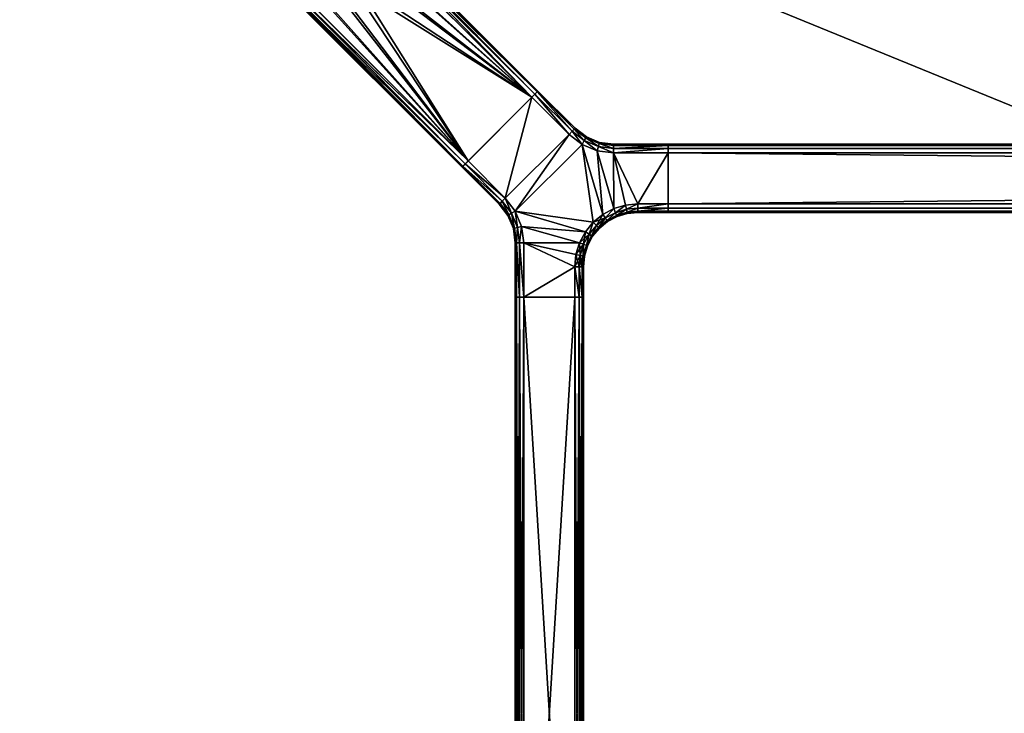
# Model space of a CAD drawing. Header units: inches. Extents: x -120 to 120, y -27 to 27.
# Tile 5 of 22: x -109 to -90, y 0 to 13. Entities that reach past the tile are written whole.
import ezdxf

# ---------------------------------------------------------------- set-up
doc = ezdxf.new("R2010")
doc.units = ezdxf.units.IN
doc.header["$MEASUREMENT"] = 0
for name, color, linetype in [('AFUTL-3-EDWD', 15, 'Continuous'), ('AFUTL-3-FMPT', 4, 'Continuous'), ('AFUTL-3-TPLM', 15, 'Continuous')]:
    doc.layers.add(name, color=color, linetype=linetype)

msp = doc.modelspace()

# ---------------------------------------------------------------- meshes
at = {"layer": 'AFUTL-3-EDWD'}
mesh = msp.add_polyface(dxfattribs=at)
corners = [(0, 25.747, 28.461), (0, -25.747, 28.461), (-115.75, -25.747, 28.461), (-116.417, -25.672, 28.461), (-117.05, -25.45, 28.461), (-117.618, -25.093, 28.461), (-118.093, -24.618, 28.461), (-118.45, -24.05, 28.461), (-118.672, -23.417, 28.461), (-118.747, -22.75, 28.461), (-118.747, 22.75, 28.461), (-118.672, 23.417, 28.461), (-118.45, 24.05, 28.461), (-118.093, 24.618, 28.461), (-117.618, 25.093, 28.461), (-117.05, 25.45, 28.461), (-116.417, 25.672, 28.461), (-115.75, 25.747, 28.461), (0, -27, 29.531), (0, 27, 29.531), (-115.75, 27, 29.531), (-116.488, 26.935, 29.531), (-117.203, 26.744, 29.531), (-117.875, 26.431, 29.531), (-118.482, 26.006, 29.531), (-119.006, 25.482, 29.531), (-119.43, 24.875, 29.531), (-119.744, 24.204, 29.531), (-119.935, 23.488, 29.531), (-120, 22.75, 29.531), (-120, -22.75, 29.531), (-119.935, -23.488, 29.531), (-119.744, -24.204, 29.531), (-119.43, -24.875, 29.531), (-119.006, -25.482, 29.531), (-118.482, -26.006, 29.531), (-117.875, -26.431, 29.531), (-117.203, -26.744, 29.531), (-116.488, -26.935, 29.531), (-115.75, -27, 29.531), (0, 26.154, 28.597), (0, 26.514, 28.832), (0, 26.802, 29.15), (0, -26.802, 29.15), (0, -26.514, 28.832), (0, -26.154, 28.597), (-115.75, 26.154, 28.597), (-115.75, 26.514, 28.832), (-115.75, 26.802, 29.15), (-119.154, 22.75, 28.597), (-119.514, 22.75, 28.832), (-119.802, 22.75, 29.15), (-117.938, 25.358, 28.597), (-116.341, 26.102, 28.597), (-116.403, 26.457, 28.832), (-116.453, 26.74, 29.15), (-116.914, 25.949, 28.597), (-117.037, 26.287, 28.832), (-117.136, 26.558, 29.15), (-117.452, 25.698, 28.597), (-117.632, 26.009, 28.832), (-117.776, 26.259, 29.15), (-118.169, 25.633, 28.832), (-118.354, 25.854, 29.15), (-118.698, 24.452, 28.597), (-119.009, 24.632, 28.832), (-119.259, 24.776, 29.15), (-118.854, 25.355, 29.15), (-118.633, 25.169, 28.832), (-118.358, 24.938, 28.597), (-118.949, 23.914, 28.597), (-119.287, 24.037, 28.832), (-119.557, 24.136, 29.15), (-119.102, 23.341, 28.597), (-119.456, 23.404, 28.832), (-119.74, 23.454, 29.15), (-119.154, -22.75, 28.597), (-119.514, -22.75, 28.832), (-119.802, -22.75, 29.15), (-115.75, -26.154, 28.597), (-115.75, -26.514, 28.832), (-115.75, -26.802, 29.15), (-118.358, -24.938, 28.597), (-119.102, -23.341, 28.597), (-119.456, -23.404, 28.832), (-119.74, -23.454, 29.15), (-118.949, -23.914, 28.597), (-119.287, -24.037, 28.832), (-119.557, -24.136, 29.15), (-118.698, -24.452, 28.597), (-119.009, -24.632, 28.832), (-119.259, -24.776, 29.15), (-118.633, -25.169, 28.832), (-118.854, -25.355, 29.15), (-117.452, -25.698, 28.597), (-117.632, -26.009, 28.832), (-117.776, -26.259, 29.15), (-118.354, -25.854, 29.15), (-118.169, -25.633, 28.832), (-117.938, -25.358, 28.597), (-116.914, -25.949, 28.597), (-117.037, -26.287, 28.832), (-117.136, -26.558, 29.15), (-116.341, -26.102, 28.597), (-116.403, -26.457, 28.832), (-116.453, -26.74, 29.15)]
mesh.append_faces([[corners[k] for k in face] for face in [(48, 19, 42), (47, 42, 41), (46, 41, 40), (17, 40, 0)]], dxfattribs={"vtx0": -1})
mesh.append_faces([[corners[k] for k in face] for face in [(20, 48, 21), (21, 55, 22), (22, 58, 23), (23, 61, 24), (24, 63, 25), (25, 67, 26), (26, 66, 27), (27, 72, 28), (28, 75, 29), (10, 73, 11), (11, 70, 12), (12, 64, 13), (48, 47, 55), (55, 54, 58), (58, 57, 61), (61, 60, 63), (47, 46, 54), (54, 53, 57), (57, 56, 60), (60, 59, 62), (46, 17, 53), (53, 16, 56), (56, 15, 59), (59, 14, 52), (68, 69, 65), (65, 64, 71), (71, 70, 74), (67, 68, 66), (66, 65, 72), (72, 71, 75), (78, 29, 51), (77, 51, 50), (76, 50, 49), (9, 49, 10), (30, 78, 31), (31, 85, 32), (32, 88, 33), (33, 91, 34), (34, 93, 35), (35, 97, 36), (36, 96, 37), (37, 102, 38), (38, 105, 39), (2, 103, 3), (3, 100, 4), (4, 94, 5), (78, 77, 85), (85, 84, 88), (88, 87, 91), (91, 90, 93), (77, 76, 84), (84, 83, 87), (87, 86, 90), (90, 89, 92), (76, 9, 83), (83, 8, 86), (86, 7, 89), (89, 6, 82), (98, 99, 95), (95, 94, 101), (101, 100, 104), (97, 98, 96), (96, 95, 102), (102, 101, 105), (43, 39, 81), (44, 81, 80), (45, 80, 79), (1, 79, 2)]], dxfattribs={"vtx0": -1, "vtx1": -1})
mesh.append_faces([[corners[k] for k in face] for face in [(21, 48, 55), (22, 55, 58), (23, 58, 61), (24, 61, 63), (25, 63, 67), (26, 67, 66), (27, 66, 72), (28, 72, 75), (29, 75, 51), (51, 74, 50), (50, 73, 49), (11, 73, 70), (12, 70, 64), (13, 64, 69), (13, 69, 52), (52, 68, 62), (62, 67, 63), (55, 47, 54), (58, 54, 57), (61, 57, 60), (63, 60, 62), (54, 46, 53), (57, 53, 56), (60, 56, 59), (62, 59, 52), (53, 17, 16), (56, 16, 15), (59, 15, 14), (52, 14, 13), (65, 69, 64), (71, 64, 70), (74, 70, 73), (66, 68, 65), (72, 65, 71), (75, 71, 74), (31, 78, 85), (32, 85, 88), (33, 88, 91), (34, 91, 93), (35, 93, 97), (36, 97, 96), (37, 96, 102), (38, 102, 105), (39, 105, 81), (81, 104, 80), (80, 103, 79), (3, 103, 100), (4, 100, 94), (5, 94, 99), (5, 99, 82), (82, 98, 92), (92, 97, 93), (85, 77, 84), (88, 84, 87), (91, 87, 90), (93, 90, 92), (84, 76, 83), (87, 83, 86), (90, 86, 89), (92, 89, 82), (83, 9, 8), (86, 8, 7), (89, 7, 6), (82, 6, 5), (95, 99, 94), (101, 94, 100), (104, 100, 103), (96, 98, 95), (102, 95, 101), (105, 101, 104)]], dxfattribs={"vtx0": -1, "vtx2": -1})
mesh.append_faces([[corners[k] for k in face] for face in [(18, 39, 43), (43, 81, 44), (44, 80, 45), (45, 79, 1)]], dxfattribs={"vtx1": -1})
mesh.append_faces([[corners[k] for k in face] for face in [(20, 19, 48), (48, 42, 47), (47, 41, 46), (46, 40, 17), (51, 75, 74), (50, 74, 73), (49, 73, 10), (52, 69, 68), (62, 68, 67), (30, 29, 78), (78, 51, 77), (77, 50, 76), (76, 49, 9), (81, 105, 104), (80, 104, 103), (79, 103, 2), (82, 99, 98), (92, 98, 97)]], dxfattribs={"vtx1": -1, "vtx2": -1})
at = {"layer": 'AFUTL-3-FMPT'}
mesh = msp.add_polyface(dxfattribs=at)
corners = [(-103.596, 13.338, 26.491), (-103.304, 13.047, 28.43), (-103.344, 13.018, 28.396), (-103.374, 13.003, 28.346), (-103.391, 13.004, 28.287), (-103.639, 13.252, 26.634), (-103.64, 13.269, 26.575), (-103.625, 13.299, 26.525), (-102.042, 14.309, 28.43), (-102.334, 14.601, 26.491), (-102.294, 14.63, 26.525), (-102.264, 14.645, 26.575), (-102.247, 14.644, 26.634), (-101.999, 14.395, 28.287), (-101.998, 14.379, 28.346), (-102.013, 14.349, 28.396), (-100.408, 10.02, 28.287), (-100.393, 10.035, 28.366), (-100.352, 10.076, 28.424), (-100.296, 10.132, 28.445), (-99.127, 11.301, 28.445), (-99.071, 11.357, 28.424), (-99.031, 11.397, 28.366), (-99.016, 11.412, 28.287), (-99.016, 11.412, 26.634), (-99.031, 11.397, 26.555), (-99.071, 11.357, 26.497), (-99.127, 11.301, 26.476), (-100.296, 10.132, 26.476), (-100.352, 10.076, 26.497), (-100.393, 10.035, 26.555), (-100.408, 10.02, 26.634), (-102, 14.174, 28.445), (-101.982, 13.845, 28.445), (-102.071, 13.53, 28.445), (-102.26, 13.264, 28.445), (-102.526, 13.076, 28.445), (-102.84, 12.986, 28.445), (-103.17, 13.005, 28.445), (-103.465, 13.301, 26.476), (-103.136, 13.282, 26.476), (-102.821, 13.372, 26.476), (-102.555, 13.56, 26.476), (-102.367, 13.826, 26.476), (-102.278, 14.141, 26.476), (-102.296, 14.47, 26.476)]
mesh.append_faces([[corners[k] for k in face] for face in [(7, 1, 0), (15, 9, 8), (16, 18, 17), (45, 8, 9), (44, 32, 45), (43, 33, 44), (42, 34, 43), (13, 24, 12), (27, 44, 45), (31, 4, 5), (19, 37, 38), (14, 23, 13), (15, 22, 14), (9, 27, 45), (10, 26, 9), (1, 19, 38), (2, 18, 1), (6, 31, 5), (7, 30, 6)]], dxfattribs={"vtx0": -1})
mesh.append_faces([[corners[k] for k in face] for face in [(6, 2, 7), (5, 3, 6), (14, 11, 15), (23, 20, 24), (22, 20, 23), (31, 28, 16), (28, 42, 27), (20, 35, 19)]], dxfattribs={"vtx0": -1, "vtx1": -1})
mesh.append_faces([[corners[k] for k in face] for face in [(27, 19, 16), (24, 19, 27)]], dxfattribs={"vtx0": -1, "vtx1": -1, "vtx2": -1})
mesh.append_faces([[corners[k] for k in face] for face in [(24, 20, 19), (16, 28, 27)]], dxfattribs={"vtx0": -1, "vtx2": -1})
mesh.append_faces([[corners[k] for k in face] for face in [(4, 3, 5), (13, 12, 14), (21, 20, 22), (30, 29, 31), (32, 8, 45), (33, 32, 44), (34, 33, 43), (35, 34, 42), (41, 36, 42), (40, 37, 41), (39, 38, 40), (0, 1, 39), (23, 24, 13), (16, 4, 31), (22, 23, 14), (8, 21, 15), (32, 20, 8), (26, 27, 9), (11, 25, 10), (12, 24, 11), (18, 19, 1), (3, 17, 2), (4, 16, 3), (30, 31, 6), (0, 29, 7), (39, 28, 0)]], dxfattribs={"vtx1": -1})
mesh.append_faces([[corners[k] for k in face] for face in [(2, 1, 7), (3, 2, 6), (10, 9, 15), (11, 10, 15), (12, 11, 14), (19, 18, 16), (25, 24, 27), (29, 28, 31), (43, 44, 27), (42, 43, 27), (41, 42, 28), (40, 41, 28), (34, 35, 20), (33, 34, 20), (36, 37, 19), (35, 36, 19), (21, 22, 15), (25, 26, 10), (17, 18, 2), (29, 30, 7)]], dxfattribs={"vtx1": -1, "vtx2": -1})
mesh.append_faces([[corners[k] for k in face] for face in [(27, 26, 25), (36, 35, 42), (37, 36, 41), (38, 37, 40), (1, 38, 39), (28, 39, 40), (20, 32, 33), (20, 21, 8), (24, 25, 11), (16, 17, 3), (28, 29, 0)]], dxfattribs={"vtx2": -1})
mesh = msp.add_polyface(dxfattribs=at)
corners = [(-99.615, 9.45, 28.461), (-100.296, 10.132, 28.461), (-100.352, 10.076, 28.439), (-99.67, 9.395, 28.439), (-99.499, 9.171, 28.439), (-99.431, 9.21, 28.461), (-99.549, 9.142, 28.382), (-99.711, 9.354, 28.382), (-100.393, 10.035, 28.382), (-99.567, 9.132, 28.303), (-99.726, 9.339, 28.303), (-100.408, 10.02, 28.303), (-99.127, 11.301, 28.461), (-98.445, 10.619, 28.461), (-100.352, 10.076, 26.482), (-100.296, 10.132, 26.461), (-99.615, 9.45, 26.461), (-99.67, 9.395, 26.482), (-99.499, 9.171, 26.482), (-99.431, 9.21, 26.461), (-100.393, 10.035, 26.539), (-99.711, 9.354, 26.539), (-99.549, 9.142, 26.539), (-100.408, 10.02, 26.618), (-99.726, 9.339, 26.618), (-99.567, 9.132, 26.618), (-99.127, 11.301, 26.461), (-98.445, 10.619, 26.461), (-99.567, 9.132, 26.618), (-99.567, 9.132, 28.303), (-99.726, 9.339, 28.303), (-99.726, 9.339, 26.618), (-100.408, 10.02, 26.618), (-100.408, 10.02, 28.303), (-99.127, 11.301, 28.461), (-99.071, 11.357, 28.439), (-99.031, 11.397, 28.382), (-100.296, 10.132, 28.461), (-99.016, 11.412, 26.618), (-100.393, 10.035, 28.382), (-100.352, 10.076, 28.439), (-100.408, 10.02, 28.303), (-100.296, 10.132, 26.461), (-100.352, 10.076, 26.482), (-100.393, 10.035, 26.539), (-100.408, 10.02, 26.618), (-99.127, 11.301, 26.461), (-99.031, 11.397, 26.539), (-99.071, 11.357, 26.482)]
mesh.append_faces([[corners[k] for k in face] for face in [(0, 2, 3), (18, 16, 19), (22, 17, 18), (25, 21, 22), (32, 30, 33), (46, 47, 48)]], dxfattribs={"vtx0": -1})
mesh.append_faces([[corners[k] for k in face] for face in [(41, 37, 38), (46, 41, 38)]], dxfattribs={"vtx0": -1, "vtx1": -1, "vtx2": -1})
mesh.append_faces([[corners[k] for k in face] for face in [(13, 0, 5), (16, 26, 27), (42, 44, 45), (46, 45, 41)]], dxfattribs={"vtx0": -1, "vtx2": -1})
mesh.append_faces([[corners[k] for k in face] for face in [(5, 0, 4), (7, 6, 3), (2, 8, 3), (10, 9, 7), (8, 11, 7), (17, 14, 16), (21, 20, 17), (24, 23, 21), (31, 28, 30)]], dxfattribs={"vtx1": -1})
mesh.append_faces([[corners[k] for k in face] for face in [(13, 12, 0), (19, 16, 27), (37, 34, 38), (41, 39, 37), (46, 42, 45)]], dxfattribs={"vtx1": -1, "vtx2": -1})
mesh.append_faces([[corners[k] for k in face] for face in [(0, 1, 2), (0, 3, 4), (6, 4, 3), (8, 7, 3), (9, 6, 7), (11, 10, 7), (12, 1, 0), (14, 15, 16), (18, 17, 16), (20, 14, 17), (22, 21, 17), (23, 20, 21), (25, 24, 21), (16, 15, 26), (28, 29, 30), (32, 31, 30), (34, 35, 36), (39, 40, 37), (42, 43, 44)]], dxfattribs={"vtx2": -1})
mesh = msp.add_polyface(dxfattribs=at)
corners = [(-98.127, 10.572, 28.303), (-98.138, 10.554, 28.382), (-97.891, 10.452, 28.382), (-99.016, 11.412, 28.303), (-99.031, 11.397, 28.382), (-98.349, 10.716, 28.382), (-98.334, 10.731, 28.303), (-98.166, 10.504, 28.439), (-98.39, 10.675, 28.439), (-99.071, 11.357, 28.439), (-97.906, 10.396, 28.439), (-99.127, 11.301, 28.461), (-98.445, 10.619, 28.461), (-98.206, 10.435, 28.461), (-97.927, 10.32, 28.461), (-99.431, 9.21, 28.461), (-98.001, 9.007, 28.461), (-97.825, 9.151, 28.461), (-97.891, 10.452, 26.539), (-98.138, 10.554, 26.539), (-98.127, 10.572, 26.618), (-98.334, 10.731, 26.618), (-98.349, 10.716, 26.539), (-99.031, 11.397, 26.539), (-99.016, 11.412, 26.618), (-98.39, 10.675, 26.482), (-99.071, 11.357, 26.482), (-98.166, 10.504, 26.482), (-97.906, 10.396, 26.482), (-98.445, 10.619, 26.461), (-99.127, 11.301, 26.461), (-98.206, 10.435, 26.461), (-97.927, 10.32, 26.461), (-97.825, 9.151, 26.461), (-98.001, 9.007, 26.461), (-99.431, 9.21, 26.461), (-98.334, 10.731, 28.303), (-98.127, 10.572, 28.303), (-98.127, 10.572, 26.618), (-99.016, 11.412, 26.618), (-99.016, 11.412, 28.303), (-98.334, 10.731, 26.618), (-98.127, 10.572, 26.618), (-98.127, 10.572, 28.303), (-97.886, 10.472, 28.303), (-99.127, 11.301, 28.461), (-99.031, 11.397, 28.382), (-99.016, 11.412, 28.303), (-99.016, 11.412, 26.618), (-99.127, 11.301, 26.461), (-99.031, 11.397, 26.539)]
mesh.append_faces([[corners[k] for k in face] for face in [(6, 1, 0), (4, 8, 5), (22, 24, 21), (25, 23, 22), (27, 22, 19), (29, 26, 25), (31, 25, 27), (32, 27, 28)]], dxfattribs={"vtx0": -1})
mesh.append_faces([[corners[k] for k in face] for face in [(16, 13, 15), (35, 31, 34)]], dxfattribs={"vtx0": -1, "vtx1": -1, "vtx2": -1})
mesh.append_faces([[corners[k] for k in face] for face in [(31, 33, 34), (35, 29, 31), (45, 46, 47), (45, 47, 48), (49, 48, 50)]], dxfattribs={"vtx0": -1, "vtx2": -1})
mesh.append_faces([[corners[k] for k in face] for face in [(6, 3, 5), (8, 7, 5), (8, 9, 12), (7, 8, 13), (10, 7, 14), (22, 21, 19), (41, 39, 36), (41, 36, 38)]], dxfattribs={"vtx1": -1})
mesh.append_faces([[corners[k] for k in face] for face in [(13, 12, 15), (16, 17, 13)]], dxfattribs={"vtx1": -1, "vtx2": -1})
mesh.append_faces([[corners[k] for k in face] for face in [(0, 1, 2), (3, 4, 5), (6, 5, 1), (7, 1, 5), (4, 9, 8), (1, 7, 10), (9, 11, 12), (8, 12, 13), (7, 13, 14), (18, 19, 20), (21, 20, 19), (22, 23, 24), (25, 26, 23), (27, 25, 22), (28, 27, 19), (29, 30, 26), (31, 29, 25), (32, 31, 27), (36, 37, 38), (39, 40, 36), (42, 43, 44)]], dxfattribs={"vtx2": -1})
mesh = msp.add_polyface(dxfattribs=at)
corners = [(-97.382, 9.192, 28.382), (-97.183, 9.267, 28.439), (-97.394, 9.245, 28.439), (-97.408, 9.323, 28.461), (-97.625, 9.258, 28.461), (-97.596, 9.181, 28.439), (-97.183, 9.345, 28.461), (-97.575, 9.132, 28.382), (-97.627, 10.417, 28.382), (-96.625, 10.438, 28.303), (-97.627, 10.438, 28.303), (-97.886, 10.472, 28.303), (-97.891, 10.452, 28.382), (-98.127, 10.572, 28.303), (-97.627, 10.359, 28.439), (-96.625, 10.417, 28.382), (-97.906, 10.396, 28.439), (-98.138, 10.554, 28.382), (-97.627, 10.28, 28.461), (-96.625, 10.359, 28.439), (-97.927, 10.32, 28.461), (-97.825, 9.151, 28.461), (-98.206, 10.435, 28.461), (-97.382, 9.192, 26.539), (-97.394, 9.245, 26.482), (-97.183, 9.267, 26.482), (-97.408, 9.323, 26.461), (-97.183, 9.345, 26.461), (-97.596, 9.181, 26.482), (-97.625, 9.258, 26.461), (-97.575, 9.132, 26.539), (-97.627, 10.438, 26.618), (-96.625, 10.438, 26.618), (-97.627, 10.417, 26.539), (-97.886, 10.472, 26.618), (-97.891, 10.452, 26.539), (-98.127, 10.572, 26.618), (-96.625, 10.417, 26.539), (-97.627, 10.359, 26.482), (-97.906, 10.396, 26.482), (-98.138, 10.554, 26.539), (-96.625, 10.359, 26.482), (-97.627, 10.28, 26.461), (-97.927, 10.32, 26.461), (-97.825, 9.151, 26.461), (-98.206, 10.435, 26.461), (-97.886, 10.472, 28.303), (-97.886, 10.472, 26.618), (-98.127, 10.572, 26.618), (-97.627, 10.438, 28.303), (-97.886, 10.472, 26.618), (-97.886, 10.472, 28.303), (-97.627, 10.438, 26.618), (-97.886, 10.472, 26.618), (-97.627, 10.438, 28.303)]
mesh.append_faces([[corners[k] for k in face] for face in [(0, 1, 2), (2, 6, 3), (8, 9, 10), (11, 8, 10), (14, 15, 8), (12, 14, 8), (18, 19, 14), (16, 18, 14), (26, 28, 29), (49, 50, 51)]], dxfattribs={"vtx0": -1})
mesh.append_faces([[corners[k] for k in face] for face in [(4, 18, 20), (21, 20, 22), (42, 27, 26), (42, 26, 29), (43, 29, 44)]], dxfattribs={"vtx0": -1, "vtx2": -1})
mesh.append_faces([[corners[k] for k in face] for face in [(2, 3, 5), (26, 27, 24), (31, 32, 33), (35, 34, 33), (33, 37, 38), (39, 35, 38), (38, 41, 42), (43, 39, 42), (52, 53, 54)]], dxfattribs={"vtx1": -1})
mesh.append_faces([[corners[k] for k in face] for face in [(3, 6, 18), (4, 3, 18), (21, 4, 20), (43, 42, 29), (45, 43, 44)]], dxfattribs={"vtx1": -1, "vtx2": -1})
mesh.append_faces([[corners[k] for k in face] for face in [(3, 4, 5), (7, 0, 2), (11, 12, 8), (12, 11, 13), (12, 16, 14), (16, 12, 17), (16, 20, 18), (23, 24, 25), (26, 24, 28), (24, 23, 30), (34, 31, 33), (36, 34, 35), (35, 33, 38), (40, 35, 39), (39, 38, 42), (46, 47, 48)]], dxfattribs={"vtx2": -1})
mesh = msp.add_polyface(dxfattribs=at)
corners = [(-97.183, 9.209, 28.382), (-96.625, 9.209, 28.382), (-96.625, 9.267, 28.439), (-97.183, 9.267, 28.439), (-97.382, 9.192, 28.382), (-97.183, 9.188, 28.303), (-96.625, 9.188, 28.303), (-96.625, 9.345, 28.461), (-97.183, 9.345, 28.461), (-97.394, 9.245, 28.439), (-97.627, 10.417, 28.382), (-96.625, 10.417, 28.382), (-96.625, 10.438, 28.303), (-97.627, 10.359, 28.439), (-96.625, 10.359, 28.439), (-97.627, 10.28, 28.461), (-96.625, 10.28, 28.461), (-97.183, 9.209, 26.539), (-97.382, 9.192, 26.539), (-97.183, 9.267, 26.482), (-96.625, 9.267, 26.482), (-96.625, 9.209, 26.539), (-97.183, 9.188, 26.618), (-96.625, 9.188, 26.618), (-96.625, 9.345, 26.461), (-97.183, 9.345, 26.461), (-97.394, 9.245, 26.482), (-96.625, 10.438, 26.618), (-96.625, 10.417, 26.539), (-97.627, 10.417, 26.539), (-96.625, 10.359, 26.482), (-97.627, 10.359, 26.482), (-96.625, 10.28, 26.461), (-97.627, 10.28, 26.461), (-97.183, 9.188, 26.618), (-96.625, 9.188, 26.618), (-96.625, 9.188, 28.303), (-97.183, 9.188, 28.303), (-96.625, 10.438, 26.618), (-97.627, 10.438, 26.618), (-97.627, 10.438, 28.303), (-96.625, 10.438, 28.303), (-96.625, 10.438, 28.303), (-96.625, 10.417, 28.382), (-96.625, 10.359, 28.439), (-96.625, 10.28, 28.461), (-96.625, 10.438, 26.618), (-96.625, 10.359, 26.482), (-96.625, 10.417, 26.539), (-96.625, 10.28, 26.461), (-96.625, 9.345, 26.461), (-96.625, 9.345, 28.461), (-96.625, 9.188, 26.618), (-96.625, 9.209, 26.539), (-96.625, 9.267, 26.482), (-96.625, 9.188, 28.303), (-96.625, 9.267, 28.439), (-96.625, 9.209, 28.382)]
mesh.append_faces([[corners[k] for k in face] for face in [(0, 2, 3), (5, 1, 0), (3, 7, 8), (20, 17, 19), (22, 18, 17), (21, 22, 17), (34, 36, 37), (38, 40, 41), (55, 56, 57)]], dxfattribs={"vtx0": -1})
mesh.append_faces([[corners[k] for k in face] for face in [(49, 46, 45), (52, 50, 51)]], dxfattribs={"vtx0": -1, "vtx1": -1, "vtx2": -1})
mesh.append_faces([[corners[k] for k in face] for face in [(8, 16, 15), (42, 44, 45), (50, 45, 51), (52, 54, 50), (55, 51, 56)]], dxfattribs={"vtx0": -1, "vtx2": -1})
mesh.append_faces([[corners[k] for k in face] for face in [(17, 18, 19), (25, 24, 19)]], dxfattribs={"vtx1": -1})
mesh.append_faces([[corners[k] for k in face] for face in [(33, 32, 25), (46, 42, 45), (49, 47, 46), (50, 49, 45), (55, 52, 51)]], dxfattribs={"vtx1": -1, "vtx2": -1})
mesh.append_faces([[corners[k] for k in face] for face in [(0, 1, 2), (4, 0, 3), (5, 6, 1), (5, 0, 4), (3, 2, 7), (9, 3, 8), (10, 11, 12), (13, 14, 11), (15, 16, 14), (8, 7, 16), (20, 21, 17), (21, 23, 22), (24, 20, 19), (25, 19, 26), (27, 28, 29), (28, 30, 31), (30, 32, 33), (32, 24, 25), (34, 35, 36), (38, 39, 40), (42, 43, 44), (47, 48, 46), (52, 53, 54)]], dxfattribs={"vtx2": -1})
mesh = msp.add_polyface(dxfattribs=at)
corners = [(-96.625, 9.345, 26.461), (-96.625, 9.267, 26.482), (-96.625, 9.209, 26.539), (-96.625, 9.188, 26.618), (-96.625, 9.188, 28.303), (-96.625, 9.209, 28.382), (-96.625, 9.267, 28.439), (-96.625, 9.345, 28.461), (-96.625, 10.28, 28.461), (-96.625, 10.359, 28.439), (-96.625, 10.417, 28.382), (-96.625, 10.438, 28.303), (-96.625, 10.438, 26.618), (-96.625, 10.417, 26.539), (-96.625, 10.359, 26.482), (-96.625, 10.28, 26.461), (-2.165, 9.345, 26.461), (-2.165, 9.267, 26.482), (-2.165, 9.209, 26.539), (-2.165, 9.188, 26.618), (-2.165, 9.188, 28.303), (-2.165, 9.209, 28.382), (-2.165, 9.267, 28.439), (-2.165, 9.345, 28.461), (-2.165, 10.28, 28.461), (-2.165, 10.359, 28.439), (-2.165, 10.417, 28.382), (-2.165, 10.438, 28.303), (-2.165, 10.438, 26.618), (-2.165, 10.417, 26.539), (-2.165, 10.359, 26.482), (-2.165, 10.28, 26.461)]
mesh.append_faces([[corners[k] for k in face] for face in [(6, 4, 5), (14, 12, 13), (1, 16, 17), (2, 17, 18), (3, 18, 19), (4, 19, 20), (22, 7, 6), (21, 6, 5), (20, 5, 4), (7, 24, 8), (9, 24, 25), (10, 25, 26), (11, 26, 27), (12, 27, 28), (13, 28, 29), (14, 29, 30), (15, 30, 31), (15, 16, 0), (17, 19, 18), (28, 30, 29)]], dxfattribs={"vtx0": -1})
mesh.append_faces([[corners[k] for k in face] for face in [(1, 3, 0), (7, 4, 6), (9, 11, 8), (15, 12, 14), (22, 20, 23), (16, 19, 17), (23, 31, 24)]], dxfattribs={"vtx0": -1, "vtx1": -1})
mesh.append_faces([[corners[k] for k in face] for face in [(0, 3, 7), (8, 12, 15), (23, 19, 16), (24, 31, 28)]], dxfattribs={"vtx0": -1, "vtx1": -1, "vtx2": -1})
mesh.append_faces([[corners[k] for k in face] for face in [(0, 7, 8), (8, 11, 12), (23, 20, 19), (24, 28, 27), (27, 25, 24)]], dxfattribs={"vtx0": -1, "vtx2": -1})
mesh.append_faces([[corners[k] for k in face] for face in [(0, 16, 1), (1, 17, 2), (2, 18, 3), (3, 19, 4), (23, 7, 22), (22, 6, 21), (21, 5, 20), (23, 24, 7), (8, 24, 9), (9, 25, 10), (10, 26, 11), (11, 27, 12), (12, 28, 13), (13, 29, 14), (14, 30, 15), (31, 16, 15), (26, 25, 27)]], dxfattribs={"vtx1": -1})
mesh.append_faces([[corners[k] for k in face] for face in [(3, 4, 7), (15, 0, 8), (16, 31, 23), (31, 30, 28)]], dxfattribs={"vtx1": -1, "vtx2": -1})
mesh.append_faces([[corners[k] for k in face] for face in [(1, 2, 3), (9, 10, 11), (22, 21, 20)]], dxfattribs={"vtx2": -1})
mesh = msp.add_polyface(dxfattribs=at)
corners = [(-97.378, 9.169, 28.303), (-97.183, 9.188, 28.303), (-97.382, 9.192, 28.382), (-97.575, 9.132, 28.382), (-97.565, 9.112, 28.303), (-97.625, 9.258, 28.461), (-97.825, 9.151, 28.461), (-97.779, 9.085, 28.439), (-97.596, 9.181, 28.439), (-97.749, 9.038, 28.382), (-97.89, 8.895, 28.303), (-97.749, 9.038, 28.382), (-97.904, 8.911, 28.382), (-98.001, 9.007, 28.461), (-98.145, 8.832, 28.461), (-98.079, 8.789, 28.439), (-97.943, 8.95, 28.439), (-98.033, 8.76, 28.382), (-97.943, 8.95, 28.439), (-97.779, 9.085, 28.439), (-97.394, 9.245, 28.439), (-97.596, 9.181, 28.439), (-97.183, 9.188, 26.618), (-97.378, 9.169, 26.618), (-97.382, 9.192, 26.539), (-97.565, 9.112, 26.618), (-97.575, 9.132, 26.539), (-97.779, 9.085, 26.482), (-97.825, 9.151, 26.461), (-97.625, 9.258, 26.461), (-97.596, 9.181, 26.482), (-97.749, 9.038, 26.539), (-98.079, 8.789, 26.482), (-98.145, 8.832, 26.461), (-98.001, 9.007, 26.461), (-97.943, 8.95, 26.482), (-97.779, 9.085, 26.482), (-97.904, 8.911, 26.539), (-98.033, 8.759, 26.539), (-97.749, 9.038, 26.539), (-97.779, 9.085, 26.482), (-97.596, 9.181, 26.482), (-97.394, 9.245, 26.482), (-97.89, 8.895, 26.618), (-97.378, 9.169, 26.618), (-97.378, 9.169, 28.303), (-97.565, 9.112, 28.303), (-97.565, 9.112, 26.618), (-97.183, 9.188, 26.618), (-97.183, 9.188, 28.303), (-97.737, 9.019, 26.618), (-97.737, 9.019, 28.303), (-97.89, 8.895, 28.303), (-97.89, 8.895, 26.618), (-97.737, 9.019, 28.303), (-97.749, 9.038, 28.382), (-97.89, 8.895, 28.303), (-97.565, 9.112, 28.303), (-97.565, 9.112, 26.618), (-97.565, 9.112, 28.303), (-97.737, 9.019, 28.303), (-97.737, 9.019, 26.618), (-97.749, 9.038, 26.539), (-97.737, 9.019, 26.618), (-97.89, 8.895, 26.618), (-97.565, 9.112, 26.618)]
mesh.append_faces([[corners[k] for k in face] for face in [(10, 11, 12), (36, 37, 35), (39, 43, 37), (48, 45, 44), (57, 55, 54)]], dxfattribs={"vtx0": -1})
mesh.append_faces([[corners[k] for k in face] for face in [(0, 1, 2), (3, 9, 4), (35, 32, 34), (35, 34, 36), (37, 38, 35), (26, 25, 31), (28, 40, 34), (54, 55, 56)]], dxfattribs={"vtx1": -1})
mesh.append_faces([[corners[k] for k in face] for face in [(3, 4, 0), (0, 2, 3), (5, 6, 7), (7, 8, 5), (9, 3, 8), (8, 7, 9), (13, 14, 15), (15, 16, 13), (17, 12, 16), (18, 19, 6), (6, 13, 18), (20, 21, 3), (12, 11, 19), (19, 18, 12), (22, 23, 24), (23, 25, 26), (26, 24, 23), (27, 28, 29), (29, 30, 27), (30, 26, 31), (31, 27, 30), (32, 33, 34), (36, 39, 37), (26, 41, 42), (44, 45, 46), (46, 47, 44), (48, 49, 45), (50, 51, 52), (52, 53, 50), (58, 59, 60), (60, 61, 58), (62, 63, 64), (65, 63, 62)]], dxfattribs={"vtx2": -1})
mesh = msp.add_polyface(dxfattribs=at)
corners = [(-98.243, 8.399, 28.439), (-98.318, 8.415, 28.461), (-98.341, 8.188, 28.461), (-98.178, 8.602, 28.439), (-98.252, 8.632, 28.461), (-98.243, 8.399, 28.439), (-99.431, 9.21, 28.461), (-99.499, 9.171, 28.439), (-99.391, 8.911, 28.439), (-99.315, 8.931, 28.461), (-99.354, 8.632, 28.439), (-99.276, 8.632, 28.461), (-99.447, 8.896, 28.382), (-99.412, 8.632, 28.382), (-99.549, 9.142, 28.382), (-99.467, 8.891, 28.303), (-99.433, 8.632, 28.303), (-99.567, 9.132, 28.303), (-98.145, 8.832, 28.461), (-98.001, 9.007, 28.461), (-98.243, 8.399, 26.482), (-98.318, 8.415, 26.461), (-98.252, 8.632, 26.461), (-98.178, 8.602, 26.482), (-98.243, 8.399, 26.482), (-98.262, 8.188, 26.482), (-99.315, 8.931, 26.461), (-99.276, 8.632, 26.461), (-99.354, 8.632, 26.482), (-99.391, 8.911, 26.482), (-99.499, 9.171, 26.482), (-99.431, 9.21, 26.461), (-99.412, 8.632, 26.539), (-99.447, 8.896, 26.539), (-99.549, 9.142, 26.539), (-99.433, 8.632, 26.618), (-99.467, 8.891, 26.618), (-99.567, 9.132, 26.618), (-98.001, 9.007, 26.461), (-98.145, 8.832, 26.461), (-98.341, 8.188, 26.461), (-99.467, 8.891, 26.618), (-99.467, 8.891, 28.303), (-99.567, 9.132, 28.303), (-99.567, 9.132, 26.618), (-99.433, 8.632, 28.303), (-99.467, 8.891, 28.303), (-99.467, 8.891, 26.618), (-99.433, 8.632, 26.618), (-99.433, 8.632, 28.303), (-99.467, 8.891, 26.618)]
mesh.append_faces([[corners[k] for k in face] for face in [(9, 10, 11), (8, 13, 10), (12, 16, 13), (29, 31, 26)]], dxfattribs={"vtx0": -1})
mesh.append_faces([[corners[k] for k in face] for face in [(18, 6, 9), (4, 9, 11), (31, 38, 39), (26, 39, 22), (27, 22, 21), (27, 21, 40)]], dxfattribs={"vtx0": -1, "vtx2": -1})
mesh.append_faces([[corners[k] for k in face] for face in [(9, 6, 8), (29, 26, 28), (33, 29, 32), (36, 33, 35), (48, 49, 50)]], dxfattribs={"vtx1": -1})
mesh.append_faces([[corners[k] for k in face] for face in [(18, 19, 6), (4, 18, 9), (1, 4, 11), (2, 1, 11), (26, 31, 39), (27, 26, 22)]], dxfattribs={"vtx1": -1, "vtx2": -1})
mesh.append_faces([[corners[k] for k in face] for face in [(0, 1, 2), (3, 4, 1), (1, 5, 3), (6, 7, 8), (9, 8, 10), (8, 12, 13), (7, 14, 12), (12, 8, 7), (12, 15, 16), (14, 17, 15), (15, 12, 14), (20, 21, 22), (22, 23, 20), (21, 24, 25), (26, 27, 28), (29, 30, 31), (29, 28, 32), (33, 34, 30), (30, 29, 33), (33, 32, 35), (36, 37, 34), (34, 33, 36), (41, 42, 43), (43, 44, 41), (45, 46, 47)]], dxfattribs={"vtx2": -1})
mesh = msp.add_polyface(dxfattribs=at)
corners = [(-97.943, 8.95, 28.439), (-98.079, 8.789, 28.439), (-98.033, 8.76, 28.382), (-98.252, 8.632, 28.461), (-98.178, 8.602, 28.439), (-98.079, 8.789, 28.439), (-98.145, 8.832, 28.461), (-98.178, 8.602, 28.439), (-98.243, 8.399, 28.439), (-98.186, 8.388, 28.382), (-98.128, 8.58, 28.382), (-98.183, 8.188, 28.303), (-98.164, 8.384, 28.303), (-98.204, 8.188, 28.382), (-98.204, 7.63, 28.382), (-98.183, 7.63, 28.303), (-97.904, 8.911, 28.382), (-97.89, 8.895, 28.303), (-98.107, 8.571, 28.303), (-98.033, 8.76, 28.382), (-98.183, 7.63, 26.618), (-98.204, 7.63, 26.539), (-98.204, 8.188, 26.539), (-98.183, 8.188, 26.618), (-98.033, 8.759, 26.539), (-98.079, 8.789, 26.482), (-97.943, 8.95, 26.482), (-98.107, 8.571, 26.618), (-98.128, 8.58, 26.539), (-98.033, 8.759, 26.539), (-98.252, 8.632, 26.461), (-98.145, 8.832, 26.461), (-98.178, 8.602, 26.482), (-98.178, 8.602, 26.482), (-98.186, 8.388, 26.539), (-98.243, 8.399, 26.482), (-98.164, 8.384, 26.618), (-98.183, 8.188, 26.618), (-98.204, 8.188, 26.539), (-97.904, 8.911, 26.539), (-97.89, 8.895, 26.618), (-98.243, 8.399, 26.482), (-98.186, 8.388, 26.539), (-98.204, 8.188, 26.539), (-98.178, 8.602, 26.482), (-98.145, 8.832, 26.461), (-98.079, 8.789, 26.482), (-98.183, 8.188, 28.303), (-98.183, 7.63, 28.303), (-98.183, 7.63, 26.618), (-98.183, 8.188, 26.618), (-98.164, 8.384, 26.618), (-98.164, 8.384, 28.303), (-98.107, 8.571, 26.618), (-98.107, 8.571, 28.303), (-98.016, 8.749, 26.618), (-98.016, 8.749, 28.303), (-98.107, 8.571, 28.303), (-98.107, 8.571, 26.618), (-98.016, 8.749, 28.303), (-98.033, 8.76, 28.382), (-98.107, 8.571, 28.303), (-97.89, 8.895, 28.303), (-97.89, 8.895, 26.618), (-97.89, 8.895, 28.303), (-98.016, 8.749, 28.303), (-98.016, 8.749, 26.618), (-98.033, 8.759, 26.539), (-98.016, 8.749, 26.618), (-98.107, 8.571, 26.618), (-97.89, 8.895, 26.618)]
mesh.append_faces([[corners[k] for k in face] for face in [(13, 15, 11), (44, 45, 46), (47, 49, 50), (51, 47, 50), (62, 60, 59)]], dxfattribs={"vtx0": -1})
mesh.append_faces([[corners[k] for k in face] for face in [(13, 11, 9), (16, 2, 17), (30, 31, 32), (39, 40, 24), (59, 60, 61)]], dxfattribs={"vtx1": -1})
mesh.append_faces([[corners[k] for k in face] for face in [(0, 1, 2), (3, 4, 5), (5, 6, 3), (7, 8, 9), (9, 10, 7), (11, 12, 9), (13, 14, 15), (10, 9, 12), (12, 18, 10), (19, 10, 18), (10, 19, 5), (5, 4, 10), (20, 21, 22), (22, 23, 20), (24, 25, 26), (27, 28, 29), (33, 28, 34), (34, 35, 33), (36, 37, 38), (38, 34, 36), (34, 28, 27), (27, 36, 34), (41, 42, 43), (46, 29, 28), (28, 44, 46), (47, 48, 49), (51, 52, 47), (53, 54, 52), (52, 51, 53), (55, 56, 57), (57, 58, 55), (63, 64, 65), (65, 66, 63), (67, 68, 69), (70, 68, 67)]], dxfattribs={"vtx2": -1})
mesh = msp.add_polyface(dxfattribs=at)
corners = [(-98.262, 8.188, 28.439), (-98.262, 7.63, 28.439), (-98.204, 7.63, 28.382), (-98.204, 8.188, 28.382), (-98.186, 8.388, 28.382), (-98.243, 8.399, 28.439), (-98.341, 8.188, 28.461), (-98.341, 7.63, 28.461), (-99.354, 8.632, 28.439), (-99.354, 7.63, 28.439), (-99.276, 7.63, 28.461), (-99.276, 8.632, 28.461), (-99.412, 8.632, 28.382), (-99.412, 7.63, 28.382), (-99.433, 8.632, 28.303), (-99.433, 7.63, 28.303), (-98.204, 7.63, 26.539), (-98.262, 7.63, 26.482), (-98.262, 8.188, 26.482), (-98.204, 8.188, 26.539), (-98.341, 7.63, 26.461), (-98.341, 8.188, 26.461), (-98.204, 8.188, 26.539), (-98.262, 8.188, 26.482), (-98.243, 8.399, 26.482), (-98.318, 8.415, 26.461), (-99.276, 7.63, 26.461), (-99.354, 7.63, 26.482), (-99.354, 8.632, 26.482), (-99.276, 8.632, 26.461), (-99.412, 7.63, 26.539), (-99.412, 8.632, 26.539), (-99.433, 7.63, 26.618), (-99.433, 8.632, 26.618), (-99.433, 8.632, 26.618), (-99.433, 7.63, 26.618), (-99.433, 7.63, 28.303), (-99.433, 8.632, 28.303), (-98.183, 7.63, 28.303), (-98.204, 7.63, 28.382), (-98.262, 7.63, 28.439), (-98.341, 7.63, 28.461), (-98.183, 7.63, 26.618), (-98.262, 7.63, 26.482), (-98.204, 7.63, 26.539), (-98.341, 7.63, 26.461), (-99.276, 7.63, 26.461), (-99.276, 7.63, 28.461), (-99.433, 7.63, 26.618), (-99.412, 7.63, 26.539), (-99.354, 7.63, 26.482), (-99.433, 7.63, 28.303), (-99.354, 7.63, 28.439), (-99.412, 7.63, 28.382)]
mesh.append_faces([[corners[k] for k in face] for face in [(0, 2, 3), (4, 0, 3), (6, 1, 0), (5, 6, 0), (8, 10, 11), (12, 9, 8), (14, 13, 12), (6, 10, 7), (34, 36, 37), (51, 52, 53)]], dxfattribs={"vtx0": -1})
mesh.append_faces([[corners[k] for k in face] for face in [(29, 21, 26)]], dxfattribs={"vtx0": -1, "vtx1": -1})
mesh.append_faces([[corners[k] for k in face] for face in [(45, 42, 41), (48, 46, 47)]], dxfattribs={"vtx0": -1, "vtx1": -1, "vtx2": -1})
mesh.append_faces([[corners[k] for k in face] for face in [(6, 11, 10), (38, 40, 41), (46, 41, 47), (48, 50, 46), (51, 47, 52)]], dxfattribs={"vtx0": -1, "vtx2": -1})
mesh.append_faces([[corners[k] for k in face] for face in [(29, 26, 28), (28, 27, 31), (31, 30, 33)]], dxfattribs={"vtx1": -1})
mesh.append_faces([[corners[k] for k in face] for face in [(42, 38, 41), (45, 43, 42), (46, 45, 41), (51, 48, 47)]], dxfattribs={"vtx1": -1, "vtx2": -1})
mesh.append_faces([[corners[k] for k in face] for face in [(0, 1, 2), (4, 5, 0), (6, 7, 1), (8, 9, 10), (12, 13, 9), (14, 15, 13), (16, 17, 18), (18, 19, 16), (17, 20, 21), (21, 18, 17), (22, 23, 24), (23, 21, 25), (26, 27, 28), (27, 30, 31), (30, 32, 33), (21, 20, 26), (34, 35, 36), (38, 39, 40), (43, 44, 42), (48, 49, 50)]], dxfattribs={"vtx2": -1})
mesh = msp.add_polyface(dxfattribs=at)
corners = [(-99.276, 7.63, 26.461), (-99.354, 7.63, 26.482), (-99.412, 7.63, 26.539), (-99.433, 7.63, 26.618), (-99.433, 7.63, 28.303), (-99.412, 7.63, 28.382), (-99.354, 7.63, 28.439), (-99.276, 7.63, 28.461), (-98.341, 7.63, 28.461), (-98.262, 7.63, 28.439), (-98.204, 7.63, 28.382), (-98.183, 7.63, 28.303), (-98.183, 7.63, 26.618), (-98.204, 7.63, 26.539), (-98.262, 7.63, 26.482), (-98.341, 7.63, 26.461), (-98.183, -7.63, 26.618), (-98.204, -7.63, 26.539), (-98.262, -7.63, 26.482), (-98.341, -7.63, 26.461), (-98.183, -7.63, 28.303), (-98.341, -7.63, 28.461), (-98.262, -7.63, 28.439), (-98.204, -7.63, 28.382), (-99.276, -7.63, 28.461), (-99.433, -7.63, 28.303), (-99.412, -7.63, 28.382), (-99.354, -7.63, 28.439), (-99.433, -7.63, 26.618), (-99.276, -7.63, 26.461), (-99.354, -7.63, 26.482), (-99.412, -7.63, 26.539)]
mesh.append_faces([[corners[k] for k in face] for face in [(6, 4, 5), (14, 12, 13), (18, 15, 14), (17, 14, 13), (16, 13, 12), (20, 12, 11), (23, 11, 10), (22, 10, 9), (21, 9, 8), (21, 7, 24), (27, 7, 6), (26, 6, 5), (25, 5, 4), (28, 4, 3), (1, 29, 30), (2, 30, 31), (3, 31, 28), (29, 15, 19), (22, 20, 23), (30, 28, 31)]], dxfattribs={"vtx0": -1})
mesh.append_faces([[corners[k] for k in face] for face in [(1, 3, 0), (7, 4, 6), (9, 11, 8), (15, 12, 14), (18, 16, 19), (21, 20, 22), (27, 25, 24), (29, 28, 30)]], dxfattribs={"vtx0": -1, "vtx1": -1})
mesh.append_faces([[corners[k] for k in face] for face in [(0, 3, 7), (8, 12, 15), (19, 16, 21), (24, 28, 29)]], dxfattribs={"vtx0": -1, "vtx1": -1, "vtx2": -1})
mesh.append_faces([[corners[k] for k in face] for face in [(0, 7, 8), (8, 11, 12), (19, 21, 24), (24, 25, 28)]], dxfattribs={"vtx0": -1, "vtx2": -1})
mesh.append_faces([[corners[k] for k in face] for face in [(19, 15, 18), (18, 14, 17), (17, 13, 16), (16, 12, 20), (20, 11, 23), (23, 10, 22), (22, 9, 21), (8, 7, 21), (24, 7, 27), (27, 6, 26), (26, 5, 25), (25, 4, 28), (0, 29, 1), (1, 30, 2), (2, 31, 3), (0, 15, 29)]], dxfattribs={"vtx1": -1})
mesh.append_faces([[corners[k] for k in face] for face in [(3, 4, 7), (15, 0, 8), (16, 20, 21), (29, 19, 24)]], dxfattribs={"vtx1": -1, "vtx2": -1})
mesh.append_faces([[corners[k] for k in face] for face in [(1, 2, 3), (9, 10, 11), (18, 17, 16), (27, 26, 25)]], dxfattribs={"vtx2": -1})
at = {"layer": 'AFUTL-3-TPLM'}
mesh = msp.add_polyface(dxfattribs=at)
corners = [(0, 25.747, 28.461), (0, -25.747, 28.461), (-115.75, -25.747, 28.461), (-116.417, -25.672, 28.461), (-117.05, -25.45, 28.461), (-117.618, -25.093, 28.461), (-118.093, -24.618, 28.461), (-118.45, -24.05, 28.461), (-118.672, -23.417, 28.461), (-118.747, -22.75, 28.461), (-118.747, 22.75, 28.461), (-118.672, 23.417, 28.461), (-118.45, 24.05, 28.461), (-118.093, 24.618, 28.461), (-117.618, 25.093, 28.461), (-117.05, 25.45, 28.461), (-116.417, 25.672, 28.461), (-115.75, 25.747, 28.461), (0, -27, 29.531), (0, 27, 29.531), (-115.75, 27, 29.531), (-116.488, 26.935, 29.531), (-117.203, 26.744, 29.531), (-117.875, 26.431, 29.531), (-118.482, 26.006, 29.531), (-119.006, 25.482, 29.531), (-119.43, 24.875, 29.531), (-119.744, 24.204, 29.531), (-119.935, 23.488, 29.531), (-120, 22.75, 29.531), (-120, -22.75, 29.531), (-119.935, -23.488, 29.531), (-119.744, -24.204, 29.531), (-119.43, -24.875, 29.531), (-119.006, -25.482, 29.531), (-118.482, -26.006, 29.531), (-117.875, -26.431, 29.531), (-117.203, -26.744, 29.531), (-116.488, -26.935, 29.531), (-115.75, -27, 29.531), (0, 26.154, 28.597), (0, 26.514, 28.832), (0, 26.802, 29.15), (0, -26.802, 29.15), (0, -26.514, 28.832), (0, -26.154, 28.597)]
mesh.append_faces([[corners[k] for k in face] for face in [(4, 2, 3), (17, 15, 16), (22, 20, 21), (18, 42, 19)]], dxfattribs={"vtx0": -1})
mesh.append_faces([[corners[k] for k in face] for face in [(10, 1, 9), (9, 2, 8), (8, 2, 7), (7, 2, 6), (6, 2, 5), (5, 2, 4), (30, 20, 29), (29, 20, 28), (28, 20, 27), (27, 20, 26), (26, 20, 25), (25, 20, 24), (24, 20, 23), (23, 20, 22), (39, 31, 38), (45, 40, 44), (44, 41, 43), (43, 42, 18)]], dxfattribs={"vtx0": -1, "vtx1": -1})
mesh.append_faces([[corners[k] for k in face] for face in [(39, 20, 30)]], dxfattribs={"vtx0": -1, "vtx1": -1, "vtx2": -1})
mesh.append_faces([[corners[k] for k in face] for face in [(10, 0, 1), (9, 1, 2), (17, 11, 12), (17, 12, 13), (17, 14, 15), (39, 19, 20), (38, 31, 32), (38, 32, 33), (38, 34, 35), (38, 35, 36), (45, 0, 40), (44, 40, 41), (43, 41, 42)]], dxfattribs={"vtx0": -1, "vtx2": -1})
mesh.append_faces([[corners[k] for k in face] for face in [(18, 19, 39), (1, 0, 45)]], dxfattribs={"vtx1": -1})
mesh.append_faces([[corners[k] for k in face] for face in [(17, 0, 10), (10, 11, 17), (13, 14, 17), (30, 31, 39), (33, 34, 38)]], dxfattribs={"vtx1": -1, "vtx2": -1})
mesh.append_faces([[corners[k] for k in face] for face in [(36, 37, 38)]], dxfattribs={"vtx2": -1})

doc.saveas('drawing.dxf')
